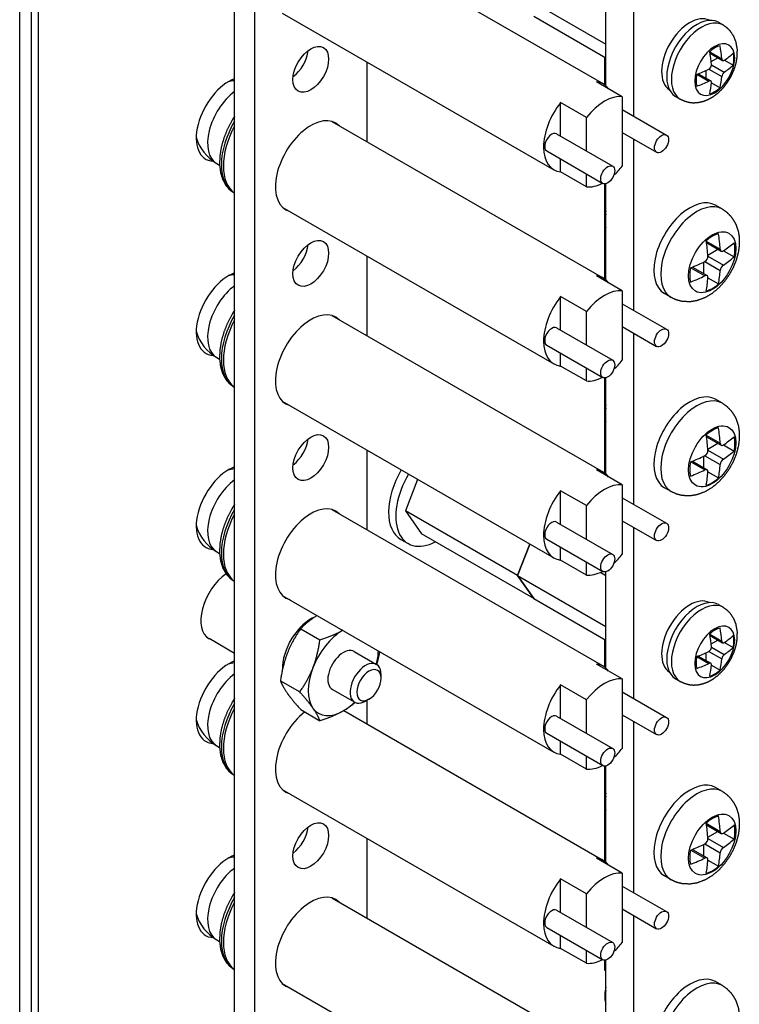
# Model space of a CAD drawing. Header units: inches. Extents: x 0 to 16.6, y 0 to 10.6.
# Tile 7 of 20: x 9.7 to 10.8, y 3.2 to 4.7. Entities that reach past the tile are written whole.
import ezdxf

# ---------------------------------------------------------------- set-up
doc = ezdxf.new("R2010")
doc.units = ezdxf.units.IN
doc.header["$LTSCALE"] = 0.5
doc.header["$MEASUREMENT"] = 0
doc.layers.add('AM_VIS', color=7, linetype='CONTINUOUS', lineweight=30)
doc.layers.add('WORK', color=253, linetype='CONTINUOUS')

# ---------------------------------------------------------------- blocks, each defined once
blk = doc.blocks.new('A$C235B51C9')
at = {"layer": 'AM_VIS', "color": 203}
for p, q in [((15.4206, 2.8581), (15.4206, 14.6973)), ((15.4572, 14.6463), (15.4572, 2.8071)), ((15.4793, 14.6335), (15.4793, 2.7943)), ((16.4759, 6.4627), (16.5462, 6.4221)), ((16.5605, 6.3783), (16.5605, 6.3906)), ((16.4069, 6.3432), (16.4772, 6.3026)), ((16.5223, 6.3122), (16.5117, 6.306))]:
    blk.add_line(p, q, dxfattribs=at)
at = {"layer": 'AM_VIS', "color": 161}
for p, q in [((16.0984, 3.335), (16.0984, 10.6835)), ((16.1621, 3.2982), (16.1621, 10.6467)), ((17.6243, 8.4479), (17.6391, 8.4393)), ((17.5974, 8.3545), (17.6351, 8.3328)), ((17.5981, 8.3502), (17.6378, 8.3273)), ((17.6016, 8.3238), (17.6228, 8.336)), ((17.6436, 8.3283), (17.6711, 8.3125)), ((16.5156, 8.323), (16.5156, 8.0715)), ((17.5854, 8.2713), (17.5854, 8.2957)), ((17.5943, 8.2998), (17.6351, 8.2763)), ((17.6025, 8.314), (17.6432, 8.2904)), ((17.5567, 8.284), (17.5943, 8.2622)), ((17.5608, 8.2855), (17.6004, 8.2626)), ((17.6024, 8.257), (17.6299, 8.2412)), ((17.4893, 8.214), (17.5041, 8.2055)), ((16.5156, 7.7106), (16.5156, 7.4591)), ((16.5156, 7.0982), (16.5156, 6.8467)), ((17.6243, 6.6107), (17.6391, 6.6022)), ((17.5974, 6.5174), (17.6351, 6.4956)), ((17.5981, 6.5131), (17.6378, 6.4902)), ((17.6016, 6.4866), (17.6228, 6.4989)), ((17.5943, 6.4627), (17.6351, 6.4392)), ((17.6025, 6.4768), (17.6432, 6.4533)), ((17.6436, 6.4912), (17.6711, 6.4754)), ((17.5567, 6.4469), (17.5943, 6.4251)), ((17.5608, 6.4484), (17.6004, 6.4255)), ((17.5854, 6.4341), (17.5854, 6.4586)), ((17.6024, 6.4199), (17.6299, 6.4041)), ((17.4893, 6.3769), (17.5041, 6.3684)), ((16.5156, 6.3083), (16.5156, 6.2343)), ((16.5156, 5.8735), (16.5156, 5.622))]:
    blk.add_line(p, q, dxfattribs=at)
at = {"layer": 'AM_VIS', "color": 132}
for p, q in [((16.443, 8.7258), (17.2616, 8.2532)), ((16.249, 8.4769), (17.1053, 7.9825)), ((17.3213, 8.2131), (17.24, 8.2601)), ((17.3213, 8.2131), (17.3213, 7.994)), ((17.2082, 8.1478), (17.1269, 8.1948)), ((17.1269, 8.0886), (17.1269, 8.1948)), ((17.3213, 8.1723), (17.4607, 8.0918)), ((17.2082, 8.0417), (17.2082, 8.1478)), ((16.4053, 8.1352), (17.2616, 7.6408)), ((17.1142, 8.0959), (17.291, 7.9939)), ((17.3213, 8.1001), (17.4294, 8.0377)), ((17.083, 8.0418), (17.2597, 7.9397)), ((17.1269, 7.9756), (17.1269, 8.0164)), ((16.0423, 8.0021), (16.051, 7.997)), ((17.2082, 7.9287), (17.1269, 7.9756)), ((17.2082, 7.9287), (17.2082, 7.9695)), ((16.0967, 7.9095), (16.0984, 7.9085)), ((16.249, 7.8645), (17.1053, 7.3702)), ((17.6369, 7.8582), (17.6153, 7.8707)), ((17.2665, 7.8314), (17.2665, 7.8192)), ((17.5862, 7.7577), (17.6304, 7.7322)), ((17.5869, 7.7526), (17.6335, 7.7257)), ((17.5912, 7.7136), (17.6228, 7.7319)), ((17.5915, 7.7097), (17.6401, 7.6817)), ((17.6406, 7.7269), (17.6741, 7.7076)), ((17.5376, 7.6735), (17.5818, 7.648)), ((17.5424, 7.6754), (17.589, 7.6485)), ((17.5783, 7.6547), (17.5783, 7.6912)), ((17.5818, 7.6929), (17.6304, 7.6649)), ((17.3213, 7.6008), (17.24, 7.6477)), ((17.5914, 7.6418), (17.6249, 7.6225)), ((17.2082, 7.5355), (17.1269, 7.5824)), ((17.1269, 7.4762), (17.1269, 7.5824)), ((17.3213, 7.6008), (17.3213, 7.3816)), ((17.4759, 7.5793), (17.4543, 7.5918)), ((17.3213, 7.5599), (17.4607, 7.4795)), ((16.4053, 7.5228), (17.2616, 7.0284)), ((17.2082, 7.4293), (17.2082, 7.5355)), ((17.3213, 7.4878), (17.4294, 7.4253)), ((17.1142, 7.4836), (17.291, 7.3815)), ((17.083, 7.4294), (17.2597, 7.3274)), ((17.1269, 7.3632), (17.1269, 7.4041)), ((16.0423, 7.3897), (16.051, 7.3847)), ((17.2082, 7.3163), (17.1269, 7.3632)), ((17.2082, 7.3163), (17.2082, 7.3571)), ((16.0967, 7.2971), (16.0984, 7.2961)), ((16.249, 7.2522), (17.1053, 6.7578)), ((17.6369, 7.2458), (17.6153, 7.2583)), ((17.2665, 7.2191), (17.2665, 7.2068)), ((17.5862, 7.1453), (17.6304, 7.1198)), ((17.5869, 7.1402), (17.6335, 7.1133)), ((17.5912, 7.1012), (17.6228, 7.1195)), ((17.6406, 7.1145), (17.6741, 7.0952)), ((17.5915, 7.0974), (17.6401, 7.0693)), ((17.5376, 7.0612), (17.5818, 7.0357)), ((17.5424, 7.0631), (17.589, 7.0362)), ((17.5783, 7.0423), (17.5783, 7.0788)), ((17.5818, 7.0805), (17.6304, 7.0525)), ((17.3213, 6.9884), (17.24, 7.0354)), ((17.5914, 7.0295), (17.6249, 7.0101)), ((17.2082, 6.9231), (17.1269, 6.97)), ((17.1269, 6.8639), (17.1269, 6.97)), ((17.3213, 6.9884), (17.3213, 6.7692)), ((17.4759, 6.967), (17.4543, 6.9794)), ((17.3213, 6.9476), (17.4607, 6.8671)), ((16.4053, 6.9104), (17.2616, 6.4161)), ((17.2082, 6.8169), (17.2082, 6.9231)), ((17.1142, 6.8712), (17.291, 6.7691)), ((17.3213, 6.8754), (17.4294, 6.813)), ((17.083, 6.8171), (17.2597, 6.715)), ((16.0423, 6.7773), (16.051, 6.7723)), ((17.1269, 6.7509), (17.1269, 6.7917)), ((17.2082, 6.7039), (17.1269, 6.7509)), ((17.2082, 6.7039), (17.2082, 6.7448)), ((16.0967, 6.6847), (16.0984, 6.6837)), ((16.249, 6.6398), (17.1053, 6.1454)), ((17.3213, 6.376), (17.24, 6.423)), ((17.3213, 6.376), (17.3213, 6.1569)), ((17.2082, 6.3107), (17.1269, 6.3577)), ((17.1269, 6.2515), (17.1269, 6.3577)), ((17.2082, 6.2046), (17.2082, 6.3107)), ((17.3213, 6.3352), (17.4607, 6.2547)), ((16.443, 6.2763), (17.2616, 5.8037)), ((17.1142, 6.2588), (17.291, 6.1567)), ((17.3213, 6.263), (17.4294, 6.2006)), ((17.083, 6.2047), (17.2597, 6.1026)), ((16.0423, 6.165), (16.051, 6.1599)), ((17.1269, 6.1385), (17.1269, 6.1793)), ((17.2082, 6.0915), (17.1269, 6.1385)), ((17.2082, 6.0915), (17.2082, 6.1324)), ((16.0967, 6.0723), (16.0984, 6.0713)), ((16.249, 6.0274), (17.1053, 5.533)), ((17.6369, 6.0211), (17.6153, 6.0335)), ((17.2665, 5.9943), (17.2665, 5.9821)), ((17.5862, 5.9206), (17.6304, 5.8951)), ((17.5869, 5.9155), (17.6335, 5.8886)), ((17.5912, 5.8765), (17.6228, 5.8948)), ((17.5915, 5.8726), (17.6401, 5.8446)), ((17.6406, 5.8898), (17.6741, 5.8704)), ((17.5783, 5.8176), (17.5783, 5.8541)), ((17.5818, 5.8558), (17.6304, 5.8277)), ((17.3213, 5.7637), (17.24, 5.8106)), ((17.5376, 5.8364), (17.5818, 5.8109)), ((17.5424, 5.8383), (17.589, 5.8114)), ((17.5914, 5.8047), (17.6249, 5.7854)), ((17.3213, 5.7637), (17.3213, 5.5445)), ((17.4759, 5.7422), (17.4543, 5.7547)), ((17.2082, 5.6983), (17.1269, 5.7453)), ((17.1269, 5.6391), (17.1269, 5.7453)), ((17.3213, 5.7228), (17.4607, 5.6424)), ((16.4053, 5.6857), (17.2616, 5.1913)), ((17.2082, 5.5922), (17.2082, 5.6983)), ((17.1142, 5.6464), (17.291, 5.5444)), ((17.3213, 5.6506), (17.4294, 5.5882)), ((17.083, 5.5923), (17.2597, 5.4902)), ((17.1269, 5.5261), (17.1269, 5.567)), ((16.0423, 5.5526), (16.051, 5.5475)), ((17.2082, 5.4792), (17.1269, 5.5261)), ((17.2082, 5.4792), (17.2082, 5.52)), ((16.0967, 5.46), (16.0984, 5.459)), ((16.249, 5.4151), (17.1053, 4.9207)), ((17.6369, 5.4087), (17.6153, 5.4212)), ((17.2665, 5.382), (17.2665, 5.3697))]:
    blk.add_line(p, q, dxfattribs=at)
at = {"layer": 'AM_VIS', "color": 52}
for p, q in [((17.3581, 8.1511), (17.3581, 8.6913)), ((17.2697, 8.2474), (17.2697, 8.5512)), ((17.3581, 7.5387), (17.3581, 8.0789)), ((17.2697, 7.635), (17.2697, 7.9389)), ((17.3581, 6.9263), (17.3581, 7.4666)), ((17.2697, 7.0226), (17.2697, 7.3265)), ((17.3581, 6.314), (17.3581, 6.8542)), ((16.623, 6.8165), (16.6456, 6.8034)), ((17.2697, 6.4103), (17.2697, 6.7141)), ((17.3581, 5.7016), (17.3581, 6.2418)), ((17.2697, 5.7979), (17.2697, 6.1017)), ((17.3581, 5.0892), (17.3581, 5.6294)), ((17.2697, 5.1855), (17.2697, 5.4894))]:
    blk.add_line(p, q, dxfattribs=at)
at = {"layer": 'AM_VIS', "color": 191}
for p, q in [((16.9909, 8.5399), (17.2697, 8.3789)), ((17.0419, 8.4673), (17.2697, 8.3358)), ((16.6757, 7.0058), (16.6373, 6.9068)), ((16.9908, 6.7027), (16.6373, 6.9068)), ((16.6373, 6.9068), (16.6883, 6.8342)), ((17.0419, 6.6301), (16.6883, 6.8342)), ((17.0293, 6.8017), (16.9908, 6.7027)), ((16.9909, 6.7027), (17.0293, 6.8017)), ((17.2529, 6.7125), (17.2697, 6.7028)), ((16.9908, 6.7027), (17.0419, 6.6301)), ((16.9909, 6.7027), (17.2697, 6.5418)), ((17.0419, 6.6301), (16.9909, 6.7027)), ((17.0419, 6.6301), (17.0419, 6.6301)), ((17.0419, 6.6301), (17.2697, 6.4986))]:
    blk.add_line(p, q, dxfattribs=at)
at = {"layer": 'AM_VIS', "color": 181}
for p, q in [((17.2648, 8.3386), (17.2648, 8.2512)), ((17.2648, 7.9383), (17.2648, 7.9076)), ((17.2648, 7.9076), (17.2697, 7.9048)), ((17.2648, 7.9076), (17.2697, 7.9048)), ((17.2648, 7.9076), (17.2648, 7.6388)), ((17.2648, 7.3259), (17.2648, 7.2952)), ((17.2648, 7.2952), (17.2697, 7.2924)), ((17.2648, 7.2952), (17.2697, 7.2924)), ((17.2648, 7.2952), (17.2648, 7.0264)), ((17.2648, 6.5015), (17.2648, 6.4141)), ((17.2648, 6.1012), (17.2648, 6.0705)), ((17.2648, 6.0705), (17.2697, 6.0676))]:
    blk.add_line(p, q, dxfattribs=at)
at = {"layer": 'AM_VIS', "color": 33}
for p, q in [((16.3069, 6.5346), (16.3677, 6.4994)), ((16.2431, 6.3702), (16.3039, 6.335)), ((16.3069, 6.2794), (16.3677, 6.2443))]:
    blk.add_line(p, q, dxfattribs=at)
at = {"layer": 'AM_VIS', "color": 42}
blk.add_line((16.0984, 6.4566), (16.0179, 6.5032), dxfattribs=at)
at = {"layer": 'AM_VIS', "color": 201}
for p, q in [((17.2648, 6.0705), (17.2697, 6.0676)), ((17.2648, 6.0705), (17.2648, 5.8017)), ((17.2648, 5.4888), (17.2648, 5.4581)), ((17.2648, 5.4581), (17.2697, 5.4553))]:
    blk.add_line(p, q, dxfattribs=at)
at = {"layer": 'AM_VIS', "color": 161}
for centre, radius, start, end in [((17.587, 8.3135), 0.0155, 298.3467, 1.6533), ((17.6566, 8.2733), 0.0217, 127.9516, 172.0484), ((17.587, 6.4764), 0.0155, 298.3467, 1.6533), ((17.6566, 6.4362), 0.0217, 127.9516, 172.0484)]:
    blk.add_arc(centre, radius, start, end, dxfattribs=at)
at = {"layer": 'AM_VIS', "color": 132}
for centre, radius, start, end in [((16.1125, 8.1238), 0.1405, 95.7508, 104.247), ((16.1125, 8.1238), 0.1405, 195.753, 240), ((17.5727, 7.7094), 0.0188, 298.9316, 1.0684), ((17.6554, 7.6616), 0.0252, 127.3443, 172.6557), ((16.1125, 7.5114), 0.1405, 95.7508, 104.247), ((16.1125, 7.5114), 0.1405, 195.753, 240), ((17.5727, 7.097), 0.0188, 298.9316, 1.0684), ((17.6554, 7.0493), 0.0252, 127.3443, 172.6557), ((16.1125, 6.899), 0.1405, 95.7508, 104.247), ((16.1125, 6.899), 0.1405, 195.753, 240), ((16.1125, 6.2867), 0.1405, 95.7508, 104.247), ((16.1125, 6.2867), 0.1405, 195.753, 240), ((17.5727, 5.8723), 0.0188, 298.9316, 1.0684), ((17.6554, 5.8245), 0.0252, 127.3443, 172.6557), ((16.1125, 5.6743), 0.1405, 95.7508, 104.247), ((16.1125, 5.6743), 0.1405, 195.753, 240)]:
    blk.add_arc(centre, radius, start, end, dxfattribs=at)
at = {"layer": 'AM_VIS', "color": 73}
for centre, start_param, end_param in [((17.5348, 8.3436), 0.027118, 3.114474), ((17.5348, 6.5065), 0.027118, 3.114474), ((16.3389, 6.4622), 0.630912, 2.402402)]:
    blk.add_ellipse(centre, major_axis=(0.0632, 0.1096), ratio=0.57735, start_param=start_param, end_param=end_param, dxfattribs=at)
at = {"layer": 'AM_VIS', "color": 161}
for centre, major_axis, start_param, end_param in [((17.5568, 8.3309), (0.0675, 0.1169), 0, 3.141593), ((17.5716, 8.3224), (0.0675, 0.1169), 0, 3.141593), ((17.6128, 8.2986), (0.0446, 0.0773), 5.497787, 11.780972), ((16.3389, 8.2993), (0.0398, 0.0688), 2.356194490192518, 8.639379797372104), ((16.2752, 8.336), (0.0398, 0.0688), 4.069719, 5.355059), ((17.6136, 8.2981), (0.0422, 0.0732), 0.509172, 1.061625), ((17.3715, 8.4567), (0.1871, -0.3241), 0.877868, 1.0043), ((17.3389, 8.4379), (0.1871, -0.3241), 0.877868, 1.0043), ((17.3552, 8.4661), (0.3743, 0), 5.590257, 5.716689), ((17.6136, 8.2981), (0.0422, 0.0732), 5.221561, 5.774014), ((17.3552, 8.4661), (0.3743, 0), 5.278885, 5.405318), ((17.3552, 8.4285), (0.3743, 0), 5.590257, 5.716689), ((17.6136, 8.2981), (0.0422, 0.0732), 2.079968, 2.632421), ((17.3715, 8.4567), (0.1871, -0.3241), 0.566496, 0.692929), ((17.3552, 8.4285), (0.3743, 0), 5.278885, 5.405318), ((17.3389, 8.4379), (0.1871, -0.3241), 0.566496, 0.692929), ((17.6136, 8.2981), (0.0422, 0.0732), 3.650764, 4.203217), ((16.3389, 7.9931), (0.079, 0.1368), 6.134212, 9.573751), ((16.3389, 7.6869), (0.0398, 0.0688), 2.356194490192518, 8.639379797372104), ((16.2752, 7.7237), (0.0398, 0.0688), 4.069719, 5.355059), ((16.3389, 7.3807), (0.079, 0.1368), 6.134212, 9.573751), ((16.3389, 7.0745), (0.0398, 0.0688), 2.356194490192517, 8.639379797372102), ((16.2752, 7.1113), (0.0398, 0.0688), 4.069719, 5.355059), ((16.3389, 6.7683), (0.079, 0.1368), 6.134212, 9.573751), ((17.5568, 6.4938), (0.0675, 0.1169), 0, 3.141593), ((17.5716, 6.4853), (0.0675, 0.1169), 0, 3.141593), ((17.6128, 6.4615), (0.0446, 0.0773), 5.497787, 11.780972), ((17.6136, 6.461), (0.0422, 0.0732), 0.509172, 1.061625), ((17.3715, 6.6196), (0.1871, -0.3241), 0.877868, 1.0043), ((17.3389, 6.6008), (0.1871, -0.3241), 0.877868, 1.0043), ((17.3552, 6.629), (0.3743, 0), 5.590257, 5.716689), ((17.6136, 6.461), (0.0422, 0.0732), 5.221561, 5.774014), ((17.3552, 6.629), (0.3743, 0), 5.278885, 5.405318), ((17.3552, 6.5914), (0.3743, 0), 5.590257, 5.716689), ((17.6136, 6.461), (0.0422, 0.0732), 2.079968, 2.632421), ((17.3715, 6.6196), (0.1871, -0.3241), 0.566496, 0.692929), ((17.3552, 6.5914), (0.3743, 0), 5.278885, 5.405318), ((17.3389, 6.6008), (0.1871, -0.3241), 0.566496, 0.692929), ((17.6136, 6.461), (0.0422, 0.0732), 3.650764, 4.203217), ((16.3389, 6.156), (0.079, 0.1368), 0.957876, 3.290566), ((16.3389, 5.8498), (0.0398, 0.0688), 2.35619449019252, 8.639379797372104), ((16.2752, 5.8865), (0.0398, 0.0688), 4.069719, 5.355059), ((16.3389, 5.5436), (0.079, 0.1368), 6.134212, 9.573751)]:
    blk.add_ellipse(centre, major_axis=major_axis, ratio=0.57735, start_param=start_param, end_param=end_param, dxfattribs=at)
at = {"layer": 'AM_VIS', "color": 203}
for centre, major_axis, start_param, end_param in [((16.0804, 8.1423), (0.0729, 0.1262), 0.608938, 3.427462), ((16.0804, 7.53), (0.0729, 0.1262), 0.608938, 3.427462), ((16.0804, 6.9176), (0.0729, 0.1262), 0.608938, 3.427462), ((16.0804, 6.3052), (0.0729, 0.1262), 0.608938, 3.427462), ((16.5117, 6.3624), (0.0345, 0.0598), 5.497787, 10.210176), ((16.5223, 6.3563), (0.027, 0.0468), 5.497787, 11.780972), ((16.0804, 5.6929), (0.0729, 0.1262), 0.608938, 3.427462)]:
    blk.add_ellipse(centre, major_axis=major_axis, ratio=0.57735, start_param=start_param, end_param=end_param, dxfattribs=at)
at = {"layer": 'AM_VIS', "color": 132}
for centre, major_axis, start_param, end_param in [((17.1834, 8.1179), (0.0781, 0.1353), 6.035299, 6.531072), ((16.1125, 8.1238), (0.0703, 0.1217), 0.927585, 3.141593), ((17.2648, 8.0709), (0.0781, 0.1353), 0.247887, 1.32291), ((17.1834, 8.1179), (0.0781, 0.1353), 1.32291, 3.389479), ((16.1998, 8.0734), (0.0968, 0.1676), 1.619049, 3.09334), ((16.1935, 8.077), (0.0968, 0.1676), 1.553297, 3.141593), ((17.0986, 8.0689), (0.0156, 0.0271), 0, 3.141593), ((17.4451, 8.0648), (0.0156, 0.0271), 2.35619449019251, 8.639379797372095), ((17.2754, 7.9668), (0.0156, 0.0271), 2.356194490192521, 8.639379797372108), ((17.2648, 8.0709), (0.0781, 0.1353), 4.200209, 4.464502), ((17.2648, 8.0709), (0.0781, 0.1353), 3.389479, 3.874761), ((17.5348, 7.7312), (0.0805, 0.1394), 0, 3.141593), ((17.5564, 7.7188), (0.0805, 0.1394), 0, 3.141593), ((17.3245, 7.8527), (0.041, 0.071), 2.023366, 2.689023), ((17.3139, 7.8588), (0.0335, 0.058), 1.987603, 2.356194), ((17.6048, 7.6908), (0.0527, 0.0913), 2.356194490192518, 8.639379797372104), ((17.6055, 7.6904), (0.0504, 0.0873), 0.509172, 1.061625), ((17.2714, 7.9057), (0.2546, -0.441), 0.866423, 0.976912), ((17.2326, 7.8833), (0.2546, -0.441), 0.866423, 0.976912), ((17.252, 7.917), (0.5093, 0), 5.578812, 5.689301), ((17.6055, 7.6904), (0.0504, 0.0873), 5.221561, 5.774014), ((17.252, 7.8721), (0.5093, 0), 5.578812, 5.689301), ((17.6055, 7.6904), (0.0504, 0.0873), 2.079968, 2.632421), ((17.252, 7.917), (0.5093, 0), 5.306273, 5.416762), ((17.1834, 7.5055), (0.0781, 0.1353), 6.035299, 6.531072), ((17.252, 7.8721), (0.5093, 0), 5.306273, 5.416762), ((17.2326, 7.8833), (0.2546, -0.441), 0.593884, 0.704373), ((17.2714, 7.9057), (0.2546, -0.441), 0.593884, 0.704373), ((16.1125, 7.5114), (0.0703, 0.1217), 0.927585, 3.141593), ((17.6055, 7.6904), (0.0504, 0.0873), 3.650764, 4.203217), ((17.1834, 7.5055), (0.0781, 0.1353), 1.32291, 3.389479), ((17.2648, 7.4585), (0.0781, 0.1353), 0.247887, 1.32291), ((16.1935, 7.4647), (0.0968, 0.1676), 1.553297, 3.141593), ((16.1998, 7.461), (0.0968, 0.1676), 1.619049, 3.09334), ((17.0986, 7.4565), (0.0156, 0.0271), 0, 3.141593), ((17.4451, 7.4524), (0.0156, 0.0271), 2.356194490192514, 8.639379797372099), ((17.2754, 7.3544), (0.0156, 0.0271), 2.356194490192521, 8.639379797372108), ((17.2648, 7.4585), (0.0781, 0.1353), 4.200209, 4.464502), ((17.2648, 7.4585), (0.0781, 0.1353), 3.389479, 3.874761), ((17.5348, 7.1189), (0.0805, 0.1394), 0, 3.141593), ((17.5564, 7.1064), (0.0805, 0.1394), 0, 3.141593), ((17.3139, 7.2464), (0.0335, 0.058), 1.987603, 2.356194), ((17.3245, 7.2403), (0.041, 0.071), 2.023366, 2.689023), ((17.6048, 7.0784), (0.0527, 0.0913), 2.356194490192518, 8.639379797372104), ((17.6055, 7.078), (0.0504, 0.0873), 0.509172, 1.061625), ((17.2326, 7.2709), (0.2546, -0.441), 0.866423, 0.976912), ((17.2714, 7.2934), (0.2546, -0.441), 0.866423, 0.976912), ((17.252, 7.3046), (0.5093, 0), 5.578812, 5.689301), ((17.6055, 7.078), (0.0504, 0.0873), 5.221561, 5.774014), ((17.252, 7.2597), (0.5093, 0), 5.578812, 5.689301), ((17.6055, 7.078), (0.0504, 0.0873), 2.079968, 2.632421), ((17.252, 7.3046), (0.5093, 0), 5.306273, 5.416762), ((17.2714, 7.2934), (0.2546, -0.441), 0.593884, 0.704373), ((17.1834, 6.8931), (0.0781, 0.1353), 6.035299, 6.531072), ((17.252, 7.2597), (0.5093, 0), 5.306273, 5.416762), ((17.2326, 7.2709), (0.2546, -0.441), 0.593884, 0.704373), ((16.1125, 6.899), (0.0703, 0.1217), 0.927585, 3.141593), ((17.2648, 6.8462), (0.0781, 0.1353), 0.247887, 1.32291), ((17.6055, 7.078), (0.0504, 0.0873), 3.650764, 4.203217), ((17.1834, 6.8931), (0.0781, 0.1353), 1.32291, 3.389479), ((16.1998, 6.8487), (0.0968, 0.1676), 1.619049, 3.09334), ((16.1935, 6.8523), (0.0968, 0.1676), 1.553297, 3.141593), ((17.0986, 6.8441), (0.0156, 0.0271), 0, 3.141593), ((17.4451, 6.84), (0.0156, 0.0271), 2.35619449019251, 8.639379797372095), ((17.2754, 6.7421), (0.0156, 0.0271), 2.356194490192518, 8.639379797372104), ((17.2648, 6.8462), (0.0781, 0.1353), 4.200209, 4.464502), ((17.2648, 6.8462), (0.0781, 0.1353), 3.389479, 3.874761), ((17.1834, 6.2807), (0.0781, 0.1353), 6.035299, 6.531072), ((16.1125, 6.2867), (0.0703, 0.1217), 0.927585, 3.141593), ((17.2648, 6.2338), (0.0781, 0.1353), 0.247887, 1.32291), ((17.1834, 6.2807), (0.0781, 0.1353), 1.32291, 3.389479), ((16.1998, 6.2363), (0.0968, 0.1676), 1.619049, 3.09334), ((16.1935, 6.2399), (0.0968, 0.1676), 1.553297, 3.141593), ((17.0986, 6.2317), (0.0156, 0.0271), 0, 3.141593), ((17.4451, 6.2277), (0.0156, 0.0271), 2.356194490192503, 8.63937979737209), ((17.2754, 6.1297), (0.0156, 0.0271), 2.356194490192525, 8.63937979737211), ((17.2648, 6.2338), (0.0781, 0.1353), 4.200209, 4.464502), ((17.2648, 6.2338), (0.0781, 0.1353), 3.389479, 3.874761), ((17.5348, 5.8941), (0.0805, 0.1394), 0, 3.141593), ((17.5564, 5.8817), (0.0805, 0.1394), 0, 3.141593), ((17.3245, 6.0156), (0.041, 0.071), 2.023366, 2.689023), ((17.3139, 6.0217), (0.0335, 0.058), 1.987603, 2.356194), ((17.6048, 5.8537), (0.0527, 0.0913), 2.35619449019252, 8.639379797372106), ((17.6055, 5.8533), (0.0504, 0.0873), 0.509172, 1.061625), ((17.2714, 6.0686), (0.2546, -0.441), 0.866423, 0.976912), ((17.2326, 6.0462), (0.2546, -0.441), 0.866423, 0.976912), ((17.252, 6.0798), (0.5093, 0), 5.578812, 5.689301), ((17.6055, 5.8533), (0.0504, 0.0873), 5.221561, 5.774014), ((17.252, 6.0798), (0.5093, 0), 5.306273, 5.416762), ((17.252, 6.035), (0.5093, 0), 5.578812, 5.689301), ((17.1834, 5.6684), (0.0781, 0.1353), 6.035299, 6.531072), ((17.6055, 5.8533), (0.0504, 0.0873), 2.079968, 2.632421), ((17.252, 6.035), (0.5093, 0), 5.306273, 5.416762), ((17.2714, 6.0686), (0.2546, -0.441), 0.593884, 0.704373), ((16.1125, 5.6743), (0.0703, 0.1217), 0.927585, 3.141593), ((17.2326, 6.0462), (0.2546, -0.441), 0.593884, 0.704373), ((17.6055, 5.8533), (0.0504, 0.0873), 3.650764, 4.203217), ((17.2648, 5.6214), (0.0781, 0.1353), 0.247887, 1.32291), ((17.1834, 5.6684), (0.0781, 0.1353), 1.32291, 3.389479), ((16.1935, 5.6275), (0.0968, 0.1676), 1.553297, 3.141593), ((16.1998, 5.6239), (0.0968, 0.1676), 1.619049, 3.09334), ((17.0986, 5.6194), (0.0156, 0.0271), 0, 3.141593), ((17.4451, 5.6153), (0.0156, 0.0271), 2.356194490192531, 8.639379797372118), ((17.2754, 5.5173), (0.0156, 0.0271), 2.356194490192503, 8.63937979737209), ((17.2648, 5.6214), (0.0781, 0.1353), 4.200209, 4.464502), ((17.2648, 5.6214), (0.0781, 0.1353), 3.389479, 3.874761), ((17.5348, 5.2817), (0.0805, 0.1394), 0, 3.141593), ((17.5564, 5.2693), (0.0805, 0.1394), 0, 3.141593), ((17.3245, 5.4032), (0.041, 0.071), 2.023366, 2.689023), ((17.3139, 5.4093), (0.0335, 0.058), 1.987603, 2.356194)]:
    blk.add_ellipse(centre, major_axis=major_axis, ratio=0.57735, start_param=start_param, end_param=end_param, dxfattribs=at)
at = {"layer": 'AM_VIS', "color": 52}
for centre, end_param in [((16.7167, 6.9788), 3.141593), ((16.7394, 6.9658), 3.873783)]:
    blk.add_ellipse(centre, major_axis=(0.0938, 0.1624), ratio=0.57735, start_param=1.555601, end_param=end_param, dxfattribs=at)
at = {"layer": 'AM_VIS', "color": 42}
blk.add_ellipse((16.0804, 6.6114), major_axis=(0.0625, 0.1083), ratio=0.57735, start_param=0.88635, end_param=3.141593, dxfattribs=at)
at = {"layer": 'AM_VIS', "color": 33}
for major_axis, start_param, end_param in [((0.0781, 0.1353), 0.799513, 1.832596), ((0.0345, 0.0598), 0, 3.141593), ((0.0781, 0.1353), 5.16977, 5.483673), ((0.0781, 0.1353), 1.832596, 2.879793), ((0.0781, 0.1353), 2.879793, 3.926991), ((0.0781, 0.1353), 3.926991, 4.255008)]:
    blk.add_ellipse((16.4414, 6.403), major_axis=major_axis, ratio=0.57735, start_param=start_param, end_param=end_param, dxfattribs=at)
at = {"layer": 'AM_VIS', "color": 161}
for points, degree, knots in [([(17.5041, 8.2055), (17.5174, 8.1993), (17.5312, 8.1955), (17.546, 8.1939), (17.5602, 8.1947), (17.5765, 8.1982), (17.5913, 8.2039), (17.6087, 8.2136), (17.6241, 8.2254), (17.6397, 8.2409), (17.6532, 8.2583), (17.6645, 8.277), (17.6736, 8.2969), (17.6802, 8.3178), (17.6839, 8.3396), (17.6843, 8.3617), (17.6804, 8.3847), (17.6736, 8.4023), (17.6626, 8.4193), (17.6519, 8.4302), (17.6391, 8.4393)], 1, [3.926991, 3.926991, 4.027039, 4.127088, 4.235284, 4.343481, 4.477282, 4.611084, 4.78665, 4.962215, 5.162822, 5.363429, 5.562967, 5.762505, 5.962911, 6.163316, 6.359812, 6.556308, 6.705222, 6.854136, 6.96136, 7.068583, 7.068583]), ([(17.6351, 8.3328), (17.6351, 8.3328), (17.6351, 8.3328), (17.6352, 8.3315), (17.6354, 8.3303), (17.6364, 8.3284), (17.637, 8.3277), (17.6378, 8.3273), (17.6385, 8.3269), (17.6394, 8.3267), (17.6413, 8.327), (17.6423, 8.3274), (17.6432, 8.3281), (17.6432, 8.3281), (17.6432, 8.3281)], 3, [-0.00869467, -0.00869467, -0.00869467, -0.00869467, -0.00867528, -0.00867528, -0.00433764, -0.00433764, 0, 0, 0, 0.00433764, 0.00433764, 0.00867528, 0.00867528, 0.00869467, 0.00869467, 0.00869467, 0.00869467]), ([(17.6025, 8.2575), (17.6025, 8.2575), (17.6025, 8.2575), (17.6026, 8.2587), (17.6025, 8.2597), (17.6017, 8.2615), (17.6011, 8.2622), (17.6004, 8.2626), (17.5997, 8.263), (17.5987, 8.2632), (17.5966, 8.2631), (17.5955, 8.2628), (17.5943, 8.2622), (17.5943, 8.2622), (17.5943, 8.2622)], 3, [-0.00869467, -0.00869467, -0.00869467, -0.00869467, -0.00867528, -0.00867528, -0.00433764, -0.00433764, 0, 0, 0, 0.00433764, 0.00433764, 0.00867528, 0.00867528, 0.00869467, 0.00869467, 0.00869467, 0.00869467]), ([(17.5041, 6.3684), (17.5174, 6.3622), (17.5312, 6.3583), (17.546, 6.3568), (17.5602, 6.3576), (17.5765, 6.3611), (17.5913, 6.3667), (17.6087, 6.3765), (17.6241, 6.3883), (17.6397, 6.4038), (17.6532, 6.4212), (17.6645, 6.4399), (17.6736, 6.4598), (17.6802, 6.4807), (17.6839, 6.5025), (17.6843, 6.5246), (17.6804, 6.5476), (17.6736, 6.5652), (17.6626, 6.5822), (17.6519, 6.5931), (17.6391, 6.6022)], 1, [3.926991, 3.926991, 4.027039, 4.127088, 4.235284, 4.343481, 4.477282, 4.611084, 4.78665, 4.962215, 5.162822, 5.363429, 5.562967, 5.762505, 5.962911, 6.163316, 6.359812, 6.556308, 6.705222, 6.854136, 6.96136, 7.068583, 7.068583]), ([(17.6351, 6.4956), (17.6351, 6.4956), (17.6351, 6.4956), (17.6352, 6.4944), (17.6354, 6.4932), (17.6364, 6.4913), (17.637, 6.4906), (17.6378, 6.4902), (17.6385, 6.4898), (17.6394, 6.4896), (17.6413, 6.4899), (17.6423, 6.4903), (17.6432, 6.4909), (17.6432, 6.4909), (17.6432, 6.4909)], 3, [-0.00869467, -0.00869467, -0.00869467, -0.00869467, -0.00867528, -0.00867528, -0.00433764, -0.00433764, 0, 0, 0, 0.00433764, 0.00433764, 0.00867528, 0.00867528, 0.00869467, 0.00869467, 0.00869467, 0.00869467]), ([(17.6025, 6.4204), (17.6025, 6.4204), (17.6025, 6.4204), (17.6026, 6.4215), (17.6025, 6.4226), (17.6017, 6.4244), (17.6011, 6.4251), (17.6004, 6.4255), (17.5997, 6.4259), (17.5987, 6.4261), (17.5966, 6.426), (17.5955, 6.4256), (17.5943, 6.4251), (17.5943, 6.4251), (17.5943, 6.4251)], 3, [-0.00869467, -0.00869467, -0.00869467, -0.00869467, -0.00867528, -0.00867528, -0.00433764, -0.00433764, 0, 0, 0, 0.00433764, 0.00433764, 0.00867528, 0.00867528, 0.00869467, 0.00869467, 0.00869467, 0.00869467])]:
    blk.add_open_spline(points, degree=degree, knots=knots, dxfattribs=at)
at = {"layer": 'AM_VIS', "color": 132}
for points, degree, knots in [([(16.0984, 8.1518), (16.0904, 8.1387), (16.0761, 8.1114), (16.0648, 8.0833), (16.0566, 8.0548), (16.0519, 8.0267), (16.0509, 7.9996), (16.0539, 7.9741), (16.0609, 7.9514), (16.0722, 7.9315), (16.0834, 7.9192), (16.0967, 7.9095)], 1, [2.262852, 2.262852, 2.345993, 2.51286, 2.679727, 2.847243, 3.014759, 3.183585, 3.352411, 3.517069, 3.681726, 3.804359, 3.926991, 3.926991]), ([(17.6369, 7.8582), (17.6511, 7.8483), (17.6632, 7.8363), (17.6736, 7.8219), (17.6812, 7.8068), (17.6872, 7.7879), (17.6902, 7.7692), (17.6904, 7.7454), (17.6873, 7.7223), (17.6805, 7.697), (17.6706, 7.6728), (17.658, 7.65), (17.6428, 7.6288), (17.6252, 7.6095), (17.6051, 7.5927), (17.5825, 7.5791), (17.5567, 7.5695), (17.5345, 7.5659), (17.5104, 7.5671), (17.4928, 7.5716), (17.4759, 7.5793)], 1, [5.497787, 5.497787, 5.598252, 5.698717, 5.807438, 5.916158, 6.050767, 6.185375, 6.361536, 6.537696, 6.737434, 6.937171, 7.135516, 7.33386, 7.533108, 7.732357, 7.928318, 8.12428, 8.274132, 8.423984, 8.531682, 8.63938, 8.63938]), ([(17.6304, 7.7322), (17.6304, 7.7322), (17.6304, 7.7322), (17.6305, 7.7307), (17.6308, 7.7293), (17.6319, 7.727), (17.6327, 7.7262), (17.6335, 7.7257), (17.6344, 7.7252), (17.6354, 7.725), (17.6377, 7.7253), (17.6389, 7.7258), (17.6401, 7.7266), (17.6401, 7.7266), (17.6401, 7.7266)], 3, [-0.01036497, -0.01036497, -0.01036497, -0.01036497, -0.01034722, -0.01034722, -0.00517361, -0.00517361, 0, 0, 0, 0.00517361, 0.00517361, 0.01034722, 0.01034722, 0.01036497, 0.01036497, 0.01036497, 0.01036497]), ([(17.5915, 7.6424), (17.5915, 7.6424), (17.5915, 7.6424), (17.5916, 7.6438), (17.5914, 7.6451), (17.5906, 7.6472), (17.5898, 7.648), (17.589, 7.6485), (17.5881, 7.649), (17.587, 7.6493), (17.5845, 7.6491), (17.5831, 7.6487), (17.5818, 7.648)], 3, [-0.01036497, -0.01036497, -0.01036497, -0.01036497, -0.01034722, -0.01034722, -0.00517361, -0.00517361, 0, 0, 0, 0.00518252, 0.00518252, 0.01036504, 0.01036504, 0.01036504, 0.01036504]), ([(16.0984, 7.5394), (16.0904, 7.5264), (16.0761, 7.4991), (16.0648, 7.4709), (16.0566, 7.4424), (16.0519, 7.4144), (16.0509, 7.3872), (16.0539, 7.3617), (16.0609, 7.339), (16.0722, 7.3191), (16.0834, 7.3068), (16.0967, 7.2971)], 1, [2.262852, 2.262852, 2.345993, 2.51286, 2.679727, 2.847243, 3.014759, 3.183585, 3.352411, 3.517069, 3.681726, 3.804359, 3.926991, 3.926991]), ([(17.6369, 7.2458), (17.6511, 7.2359), (17.6632, 7.2239), (17.6736, 7.2095), (17.6812, 7.1944), (17.6872, 7.1755), (17.6902, 7.1569), (17.6904, 7.1331), (17.6873, 7.11), (17.6805, 7.0847), (17.6706, 7.0604), (17.658, 7.0376), (17.6428, 7.0164), (17.6252, 6.9971), (17.6051, 6.9803), (17.5825, 6.9667), (17.5567, 6.9571), (17.5345, 6.9535), (17.5104, 6.9547), (17.4928, 6.9592), (17.4759, 6.967)], 1, [5.497787, 5.497787, 5.598252, 5.698717, 5.807438, 5.916158, 6.050767, 6.185375, 6.361536, 6.537696, 6.737434, 6.937171, 7.135516, 7.33386, 7.533108, 7.732357, 7.928318, 8.12428, 8.274132, 8.423984, 8.531682, 8.63938, 8.63938]), ([(17.6304, 7.1198), (17.6304, 7.1198), (17.6304, 7.1198), (17.6305, 7.1183), (17.6308, 7.1169), (17.6319, 7.1147), (17.6327, 7.1138), (17.6335, 7.1133), (17.6344, 7.1128), (17.6354, 7.1126), (17.6377, 7.1129), (17.6389, 7.1134), (17.6401, 7.1142), (17.6401, 7.1142), (17.6401, 7.1142)], 3, [-0.01036497, -0.01036497, -0.01036497, -0.01036497, -0.01034722, -0.01034722, -0.00517361, -0.00517361, 0, 0, 0, 0.00517361, 0.00517361, 0.01034722, 0.01034722, 0.01036497, 0.01036497, 0.01036497, 0.01036497]), ([(17.5915, 7.0301), (17.5915, 7.0301), (17.5915, 7.0301), (17.5916, 7.0314), (17.5914, 7.0327), (17.5906, 7.0348), (17.5898, 7.0357), (17.589, 7.0362), (17.5881, 7.0367), (17.587, 7.0369), (17.5845, 7.0367), (17.5831, 7.0363), (17.5818, 7.0357)], 3, [-0.01036497, -0.01036497, -0.01036497, -0.01036497, -0.01034722, -0.01034722, -0.00517361, -0.00517361, 0, 0, 0, 0.00518252, 0.00518252, 0.01036504, 0.01036504, 0.01036504, 0.01036504]), ([(16.0984, 6.9271), (16.0904, 6.914), (16.0761, 6.8867), (16.0648, 6.8585), (16.0566, 6.83), (16.0519, 6.802), (16.0509, 6.7748), (16.0539, 6.7493), (16.0609, 6.7266), (16.0722, 6.7068), (16.0834, 6.6944), (16.0967, 6.6847)], 1, [2.262852, 2.262852, 2.345993, 2.51286, 2.679727, 2.847243, 3.014759, 3.183585, 3.352411, 3.517069, 3.681726, 3.804359, 3.926991, 3.926991]), ([(16.0984, 6.3147), (16.0904, 6.3016), (16.0761, 6.2743), (16.0648, 6.2462), (16.0566, 6.2177), (16.0519, 6.1896), (16.0509, 6.1625), (16.0539, 6.1369), (16.0609, 6.1142), (16.0722, 6.0944), (16.0834, 6.0821), (16.0967, 6.0723)], 1, [2.262852, 2.262852, 2.345993, 2.51286, 2.679727, 2.847243, 3.014759, 3.183585, 3.352411, 3.517069, 3.681726, 3.804359, 3.926991, 3.926991]), ([(17.6369, 6.0211), (17.6511, 6.0111), (17.6632, 5.9992), (17.6736, 5.9848), (17.6812, 5.9697), (17.6872, 5.9508), (17.6902, 5.9321), (17.6904, 5.9083), (17.6873, 5.8852), (17.6805, 5.8599), (17.6706, 5.8357), (17.658, 5.8129), (17.6428, 5.7917), (17.6252, 5.7724), (17.6051, 5.7556), (17.5825, 5.742), (17.5567, 5.7323), (17.5345, 5.7288), (17.5104, 5.73), (17.4928, 5.7345), (17.4759, 5.7422)], 1, [5.497787, 5.497787, 5.598252, 5.698717, 5.807438, 5.916158, 6.050767, 6.185375, 6.361536, 6.537696, 6.737434, 6.937171, 7.135516, 7.33386, 7.533108, 7.732357, 7.928318, 8.12428, 8.274132, 8.423984, 8.531682, 8.63938, 8.63938]), ([(17.6304, 5.8951), (17.6304, 5.8951), (17.6304, 5.895), (17.6305, 5.8936), (17.6308, 5.8922), (17.6319, 5.8899), (17.6327, 5.8891), (17.6335, 5.8886), (17.6344, 5.8881), (17.6354, 5.8879), (17.6377, 5.8882), (17.6389, 5.8887), (17.6401, 5.8894), (17.6401, 5.8894), (17.6401, 5.8894)], 3, [-0.01036497, -0.01036497, -0.01036497, -0.01036497, -0.01034722, -0.01034722, -0.00517361, -0.00517361, 0, 0, 0, 0.00517361, 0.00517361, 0.01034722, 0.01034722, 0.01036497, 0.01036497, 0.01036497, 0.01036497]), ([(17.5915, 5.8053), (17.5915, 5.8053), (17.5915, 5.8053), (17.5916, 5.8067), (17.5914, 5.808), (17.5906, 5.8101), (17.5898, 5.8109), (17.589, 5.8114), (17.5881, 5.8119), (17.587, 5.8122), (17.5845, 5.812), (17.5831, 5.8116), (17.5818, 5.8109)], 3, [-0.01036497, -0.01036497, -0.01036497, -0.01036497, -0.01034722, -0.01034722, -0.00517361, -0.00517361, 0, 0, 0, 0.00518252, 0.00518252, 0.01036504, 0.01036504, 0.01036504, 0.01036504]), ([(16.0984, 5.7023), (16.0904, 5.6893), (16.0761, 5.662), (16.0648, 5.6338), (16.0566, 5.6053), (16.0519, 5.5773), (16.0509, 5.5501), (16.0539, 5.5246), (16.0609, 5.5019), (16.0722, 5.482), (16.0834, 5.4697), (16.0967, 5.46)], 1, [2.262852, 2.262852, 2.345993, 2.51286, 2.679727, 2.847243, 3.014759, 3.183585, 3.352411, 3.517069, 3.681726, 3.804359, 3.926991, 3.926991]), ([(17.6369, 5.4087), (17.6511, 5.3988), (17.6632, 5.3868), (17.6736, 5.3724), (17.6812, 5.3573), (17.6872, 5.3384), (17.6902, 5.3197), (17.6904, 5.2959), (17.6873, 5.2728), (17.6805, 5.2475), (17.6706, 5.2233), (17.658, 5.2005), (17.6428, 5.1793), (17.6252, 5.16), (17.6051, 5.1432), (17.5825, 5.1296), (17.5567, 5.12), (17.5345, 5.1164), (17.5104, 5.1176), (17.4928, 5.1221), (17.4759, 5.1299)], 1, [5.497787, 5.497787, 5.598252, 5.698717, 5.807438, 5.916158, 6.050767, 6.185375, 6.361536, 6.537696, 6.737434, 6.937171, 7.135516, 7.33386, 7.533108, 7.732357, 7.928318, 8.12428, 8.274132, 8.423984, 8.531682, 8.63938, 8.63938])]:
    blk.add_open_spline(points, degree=degree, knots=knots, dxfattribs=at)
at = {"layer": 'AM_VIS', "color": 33}
for points, weights in [([(16.3592, 6.5762), (16.3306, 6.5594), (16.3069, 6.5346)], [1.00189184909, 1.03698409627, 1]), ([(16.3069, 6.5346), (16.2799, 6.4962), (16.2651, 6.4581)], [1, 1.0379548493, 1]), ([(16.3677, 6.4994), (16.4107, 6.5131), (16.4398, 6.5296)], [1, 1.03698409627, 1.00189184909]), ([(16.3457, 6.4115), (16.3605, 6.4497), (16.3677, 6.4994)], [1, 1.0379548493, 1]), ([(16.5559, 6.4626), (16.5519, 6.441), (16.5464, 6.422)], [1.01209290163, 1.02259949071, 1.01707179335]), ([(16.2651, 6.4581), (16.2503, 6.4199), (16.2431, 6.3702)], [1, 1.0379548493, 1]), ([(16.3039, 6.335), (16.3309, 6.3734), (16.3457, 6.4115)], [1, 1.0379548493, 1]), ([(16.2431, 6.3702), (16.2503, 6.3515), (16.2651, 6.3305)], [1, 1.0379548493, 1]), ([(16.2651, 6.3305), (16.2799, 6.3094), (16.3069, 6.2794)], [1, 1.0379548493, 1]), ([(16.3457, 6.2839), (16.3309, 6.305), (16.3039, 6.335)], [1, 1.0379548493, 1]), ([(16.3677, 6.2443), (16.3605, 6.2629), (16.3457, 6.2839)], [1, 1.0379548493, 1]), ([(16.4414, 6.2754), (16.4118, 6.2583), (16.3677, 6.2443)], [1, 1.0379548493, 1]), ([(16.4786, 6.3019), (16.4615, 6.287), (16.4414, 6.2754)], [1.01677835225, 1.02543751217, 1])]:
    blk.add_rational_spline(points, weights, degree=2, dxfattribs=at)

msp = doc.modelspace()

# ---------------------------------------------------------------- block references
at = {"layer": 'WORK', "xscale": 0.4895662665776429, "yscale": 0.4895662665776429, "zscale": 0.4895662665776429}
msp.add_blockref('A$C235B51C9', (2.15906, 0.59332), dxfattribs=at)

doc.saveas('drawing.dxf')
